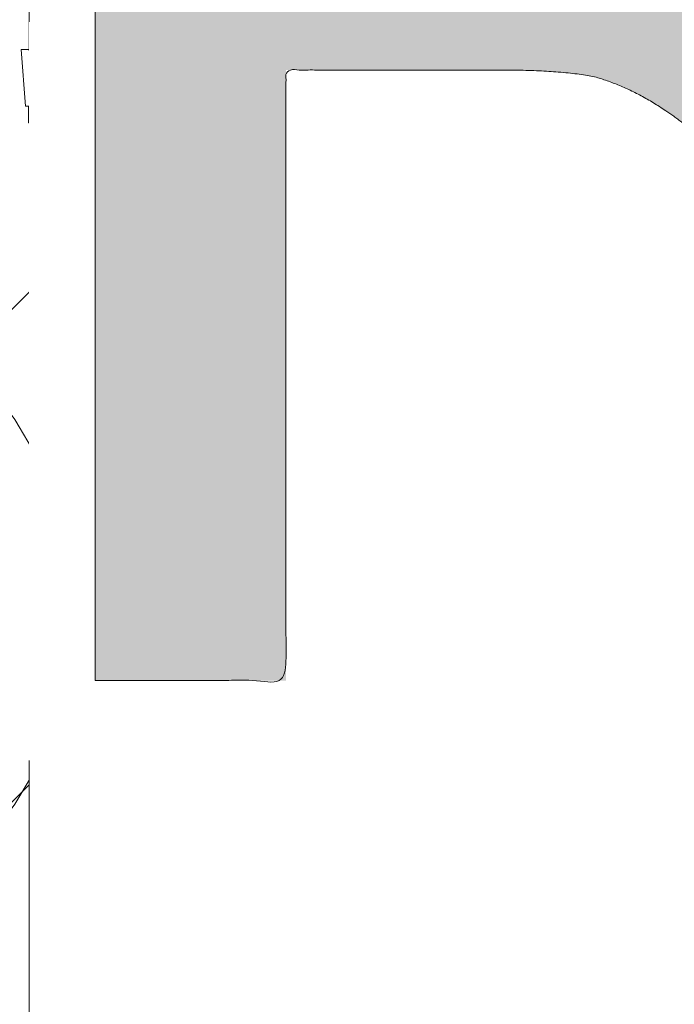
# Model space of a CAD drawing. Header units: inches. Extents: x -471 to -284, y -222 to 20.
# Tile 9 of 54: x -397.64 to -396.46, y 8.65 to 10.43. Entities that reach past the tile are written whole.
import ezdxf

# ---------------------------------------------------------------- set-up
doc = ezdxf.new("R2010")
doc.units = ezdxf.units.IN
doc.header["$LTSCALE"] = 32
doc.header["$MEASUREMENT"] = 0
doc.linetypes.add('Dash Style-1', pattern=[0.083328, 0.041656, -0.041672])
for name, color, linetype, lineweight in [('Black', 7, 'Continuous', 18), ('DashLine', 7, 'Dash Style-1', 13), ('DashLineFill', 7, 'Dash Style-1', 13), ('Drawing', 7, 'Continuous', 18), ('Metal-Black', 7, 'Continuous', 18), ('Metal-DeskStructure', 7, 'Continuous', 13), ('None', 7, 'Continuous', 18), ('SolidLine', 7, 'Continuous', 15), ('Wood_1-H', 7, 'Continuous', 13)]:
    doc.layers.add(name, color=color, linetype=linetype, lineweight=lineweight)
pattern_1 = [(45, (0, 0), (-1.61301565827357, 1.935715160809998), []), (45, (-1.0608, 1.0608), (-0.4723460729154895, 0.4167612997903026), [])]

# ---------------------------------------------------------------- blocks, each defined once
blk = doc.blocks.new('1BRPFY-Leg_Plate (2D)')
at = {"layer": 'DashLineFill', "linetype": 'Continuous', "lineweight": 13}
h = blk.add_hatch(dxfattribs=at)
h.set_pattern_fill('Steel', color=253, style=0, pattern_type=2)
h.set_pattern_definition(pattern_1)
edge = h.paths.add_edge_path()
edge.add_arc((-1.704724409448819, -1.704724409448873), 0.125984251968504, 179.9999999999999, 269.9999999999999)
edge.add_line((-1.704724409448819, -1.830708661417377), (1.704724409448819, -1.830708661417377))
edge.add_arc((1.704724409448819, -1.704724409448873), 0.125984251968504, 270.0000000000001, 360.0000000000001)
edge.add_line((1.830708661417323, -1.704724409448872), (1.830708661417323, 1.704724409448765))
edge.add_arc((1.704724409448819, 1.704724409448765), 0.1259842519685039, 0, 90)
edge.add_line((1.704724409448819, 1.830708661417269), (-1.704724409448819, 1.830708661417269))
edge.add_arc((-1.704724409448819, 1.704724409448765), 0.1259842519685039, 90, 180)
edge.add_line((-1.830708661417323, 1.704724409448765), (-1.830708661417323, -1.704724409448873))
at = {"layer": 'DashLineFill', "flags": 128}
blk.add_lwpolyline([(-1.830708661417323, -1.704724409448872, 0.414213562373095), (-1.704724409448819, -1.830708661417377), (1.704724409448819, -1.830708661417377, 0.414213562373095), (1.830708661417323, -1.704724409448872), (1.830708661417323, 1.704724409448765, 0.414213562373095), (1.704724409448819, 1.830708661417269), (-1.704724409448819, 1.830708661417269, 0.414213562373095), (-1.830708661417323, 1.704724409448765)], format="xyb", close=True, dxfattribs=at)
at = {"layer": 'SolidLine', "flags": 128}
blk.add_lwpolyline([(-1.279527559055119, -1.118110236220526), (-1.263705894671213, -1.118887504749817), (-1.248036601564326, -1.121211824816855), (-1.232670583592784, -1.125060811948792), (-1.217755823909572, -1.130397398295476), (-1.203435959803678, -1.137170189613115), (-1.189848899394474, -1.145313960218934), (-1.177125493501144, -1.154750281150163), (-1.165388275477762, -1.165388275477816), (-1.15475028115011, -1.177125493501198), (-1.145313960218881, -1.189848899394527), (-1.137170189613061, -1.203435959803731), (-1.130397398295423, -1.217755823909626), (-1.125060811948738, -1.232670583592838), (-1.121211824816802, -1.24803660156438), (-1.118887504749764, -1.263705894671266), (-1.118110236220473, -1.279527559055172), (-1.118887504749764, -1.295349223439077), (-1.121211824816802, -1.311018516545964), (-1.125060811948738, -1.326384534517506), (-1.130397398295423, -1.341299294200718), (-1.137170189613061, -1.355619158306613), (-1.145313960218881, -1.369206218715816), (-1.15475028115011, -1.381929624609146), (-1.165388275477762, -1.393666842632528), (-1.177125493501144, -1.404304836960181), (-1.189848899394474, -1.413741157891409), (-1.203435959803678, -1.421884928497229), (-1.217755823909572, -1.428657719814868), (-1.232670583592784, -1.433994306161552), (-1.248036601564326, -1.437843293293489), (-1.263705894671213, -1.440167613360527), (-1.279527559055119, -1.440944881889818), (-1.295349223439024, -1.440167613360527), (-1.311018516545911, -1.437843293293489), (-1.326384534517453, -1.433994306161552), (-1.341299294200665, -1.428657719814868), (-1.355619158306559, -1.421884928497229), (-1.369206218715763, -1.413741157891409), (-1.381929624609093, -1.404304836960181), (-1.393666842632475, -1.393666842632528), (-1.404304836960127, -1.381929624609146), (-1.413741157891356, -1.369206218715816), (-1.421884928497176, -1.355619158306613), (-1.428657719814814, -1.341299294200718), (-1.433994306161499, -1.326384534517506), (-1.437843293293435, -1.311018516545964), (-1.440167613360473, -1.295349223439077), (-1.440944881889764, -1.279527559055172), (-1.440167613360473, -1.263705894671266), (-1.437843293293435, -1.24803660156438), (-1.433994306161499, -1.232670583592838), (-1.428657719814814, -1.217755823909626), (-1.421884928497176, -1.203435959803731), (-1.413741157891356, -1.189848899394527), (-1.404304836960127, -1.177125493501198), (-1.393666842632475, -1.165388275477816), (-1.381929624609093, -1.154750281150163), (-1.369206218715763, -1.145313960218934), (-1.355619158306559, -1.137170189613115), (-1.341299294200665, -1.130397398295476), (-1.326384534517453, -1.125060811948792), (-1.311018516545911, -1.121211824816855), (-1.295349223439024, -1.118887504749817)], close=True, dxfattribs=at)
blk = doc.blocks.new('1BP8DW-Leveler (2D)')
at = {"layer": 'DashLine', "flags": 128}
blk.add_lwpolyline([(0.625, -1.786516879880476e-14), (0.6219904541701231, -0.06126071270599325), (0.6129908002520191, -0.1219314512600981), (0.5980877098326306, -0.1814279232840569), (0.5774247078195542, -0.2391771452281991), (0.551200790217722, -0.2946229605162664), (0.5196685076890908, -0.3472313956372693), (0.4831315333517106, -0.3964958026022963), (0.4419417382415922, -0.4419417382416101), (0.3964958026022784, -0.4831315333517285), (0.3472313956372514, -0.5196685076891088), (0.2946229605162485, -0.5512007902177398), (0.2391771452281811, -0.5774247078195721), (0.181427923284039, -0.5980877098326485), (0.1219314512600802, -0.612990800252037), (0.06126071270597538, -0.6219904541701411), (0, -0.625000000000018), (-0.06126071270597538, -0.6219904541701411), (-0.1219314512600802, -0.612990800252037), (-0.181427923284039, -0.5980877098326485), (-0.2391771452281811, -0.5774247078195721), (-0.2946229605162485, -0.5512007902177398), (-0.3472313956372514, -0.5196685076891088), (-0.3964958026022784, -0.4831315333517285), (-0.4419417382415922, -0.4419417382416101), (-0.4831315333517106, -0.3964958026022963), (-0.5196685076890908, -0.3472313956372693), (-0.551200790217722, -0.2946229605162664), (-0.5774247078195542, -0.2391771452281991), (-0.5980877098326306, -0.1814279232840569), (-0.6129908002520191, -0.1219314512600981), (-0.6219904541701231, -0.06126071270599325), (-0.625, -1.786516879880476e-14), (-0.6219904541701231, 0.06126071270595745), (-0.6129908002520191, 0.1219314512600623), (-0.5980877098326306, 0.1814279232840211), (-0.5774247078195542, 0.2391771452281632), (-0.551200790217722, 0.2946229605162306), (-0.5196685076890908, 0.3472313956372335), (-0.4831315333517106, 0.3964958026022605), (-0.4419417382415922, 0.4419417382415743), (-0.3964958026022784, 0.4831315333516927), (-0.3472313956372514, 0.5196685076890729), (-0.2946229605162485, 0.5512007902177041), (-0.2391771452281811, 0.5774247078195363), (-0.181427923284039, 0.5980877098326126), (-0.1219314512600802, 0.6129908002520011), (-0.06126071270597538, 0.6219904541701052), (0, 0.6249999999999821), (0.06126071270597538, 0.6219904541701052), (0.1219314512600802, 0.6129908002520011), (0.181427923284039, 0.5980877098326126), (0.2391771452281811, 0.5774247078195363), (0.2946229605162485, 0.5512007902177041), (0.3472313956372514, 0.5196685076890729), (0.3964958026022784, 0.4831315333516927), (0.4419417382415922, 0.4419417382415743), (0.4831315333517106, 0.3964958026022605), (0.5196685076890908, 0.3472313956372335), (0.551200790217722, 0.2946229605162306), (0.5774247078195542, 0.2391771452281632), (0.5980877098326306, 0.1814279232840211), (0.6129908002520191, 0.1219314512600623), (0.6219904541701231, 0.06126071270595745)], close=True, dxfattribs=at)
blk = doc.blocks.new('1BRPX8-Util_Bkt_Lg-F (2D)')
at = {"layer": 'DashLineFill', "linetype": 'Continuous', "lineweight": 13}
h = blk.add_hatch(dxfattribs=at)
h.set_pattern_fill('Steel', color=253, style=0, pattern_type=2)
h.set_pattern_definition(pattern_1)
edge = h.paths.add_edge_path()
edge.add_line((-4.468503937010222, 7.405511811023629), (-3.129921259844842, 7.405511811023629))
edge.add_line((-3.129921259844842, 7.405511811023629), (-3.129921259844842, -2.011811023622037))
edge.add_line((-3.129921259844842, -2.011811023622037), (-4.468503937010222, -2.011811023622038))
edge.add_line((-4.468503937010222, -2.011811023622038), (-4.468503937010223, -2.145669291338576))
edge.add_line((-4.468503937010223, -2.145669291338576), (-2.421259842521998, -2.145669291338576))
edge.add_line((-2.421259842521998, -2.145669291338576), (-2.421259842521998, -2.523622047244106))
edge.add_arc((-2.303149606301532, -2.523622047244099), 0.1181102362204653, 180.0000000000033, 270.0000000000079)
edge.add_line((-2.303149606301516, -2.641732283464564), (2.303149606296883, -2.641732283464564))
edge.add_arc((2.303149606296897, -2.523622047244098), 0.1181102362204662, 269.9999999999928, 359.9999999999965)
edge.add_line((2.421259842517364, -2.523622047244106), (2.421259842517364, -2.145669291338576))
edge.add_line((2.421259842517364, -2.145669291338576), (4.46850393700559, -2.145669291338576))
edge.add_line((4.46850393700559, -2.145669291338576), (4.46850393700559, -2.011811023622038))
edge.add_line((4.46850393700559, -2.011811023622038), (3.129921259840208, -2.011811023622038))
edge.add_line((3.129921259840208, -2.011811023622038), (3.129921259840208, 7.405511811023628))
edge.add_line((3.129921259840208, 7.405511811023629), (4.46850393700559, 7.405511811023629))
edge.add_line((4.46850393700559, 7.405511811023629), (4.46850393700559, 7.539370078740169))
edge.add_line((4.46850393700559, 7.539370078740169), (2.421259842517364, 7.539370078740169))
edge.add_line((2.421259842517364, 7.539370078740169), (2.421259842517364, 7.917322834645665))
edge.add_arc((2.30314960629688, 7.917322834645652), 0.1181102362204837, 6.452788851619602e-12, 89.99999999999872)
edge.add_line((2.303149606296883, 8.035433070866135), (-2.303149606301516, 8.035433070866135))
edge.add_arc((-2.303149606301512, 7.91732283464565), 0.1181102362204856, 90.00000000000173, 179.9999999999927)
edge.add_line((-2.421259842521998, 7.917322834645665), (-2.421259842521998, 7.539370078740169))
edge.add_line((-2.421259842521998, 7.539370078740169), (-4.468503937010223, 7.539370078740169))
edge.add_line((-4.468503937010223, 7.539370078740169), (-4.468503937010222, 7.405511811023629))
at = {"layer": 'SolidLine', "flags": 128}
blk.add_lwpolyline([(-0.9958867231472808, -1.062583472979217), (-1.028808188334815, -1.032745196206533), (-1.058646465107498, -0.999823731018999), (-1.08511419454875, -0.9641361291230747), (-1.107956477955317, -0.9260260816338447), (-1.126953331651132, -0.8858606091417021), (-1.141921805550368, -0.8440265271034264), (-1.152717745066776, -0.8009267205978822), (-1.15923717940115, -0.7569762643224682), (-1.161417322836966, -0.7125984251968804), (-1.15923717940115, -0.6682205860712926), (-1.152717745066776, -0.6242701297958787), (-1.141921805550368, -0.5811703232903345), (-1.126953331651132, -0.5393362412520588), (-1.107956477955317, -0.4991707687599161), (-1.08511419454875, -0.4610607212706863), (-1.058646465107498, -0.4253731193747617), (-1.028808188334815, -0.3924516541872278), (-0.9958867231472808, -0.362613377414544)], dxfattribs=at)
blk.add_lwpolyline([(-1.279527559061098, -1.154964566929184), (-1.266932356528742, -1.155583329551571), (-1.254458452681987, -1.157433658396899), (-1.242225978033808, -1.160497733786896), (-1.230352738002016, -1.164746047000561), (-1.218953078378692, -1.170137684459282), (-1.208136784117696, -1.176620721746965), (-1.198008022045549, -1.184132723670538), (-1.188664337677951, -1.192601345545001), (-1.180195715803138, -1.201945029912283), (-1.172683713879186, -1.212073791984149), (-1.166200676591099, -1.222890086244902), (-1.160809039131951, -1.234289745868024), (-1.156560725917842, -1.246162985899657), (-1.153496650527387, -1.258395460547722), (-1.151646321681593, -1.270869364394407), (-1.151027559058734, -1.28346456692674), (-1.151646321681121, -1.296059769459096), (-1.15349665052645, -1.308533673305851), (-1.156560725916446, -1.32076614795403), (-1.160809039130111, -1.332639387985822), (-1.166200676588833, -1.344039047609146), (-1.172683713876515, -1.354855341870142), (-1.180195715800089, -1.364984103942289), (-1.188664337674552, -1.374327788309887), (-1.198008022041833, -1.3827964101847), (-1.208136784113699, -1.390308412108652), (-1.218953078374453, -1.396791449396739), (-1.230352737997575, -1.402183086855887), (-1.242225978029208, -1.406431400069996), (-1.254458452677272, -1.409495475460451), (-1.266932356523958, -1.411345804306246), (-1.279527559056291, -1.411964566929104), (-1.292122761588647, -1.411345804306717), (-1.304596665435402, -1.409495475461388), (-1.316829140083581, -1.406431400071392), (-1.328702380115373, -1.402183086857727), (-1.340102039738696, -1.396791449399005), (-1.350918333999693, -1.390308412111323), (-1.361047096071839, -1.382796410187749), (-1.370390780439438, -1.374327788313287), (-1.37885940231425, -1.364984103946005), (-1.386371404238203, -1.354855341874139), (-1.39285444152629, -1.344039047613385), (-1.398246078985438, -1.332639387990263), (-1.402494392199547, -1.320766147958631), (-1.405558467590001, -1.308533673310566), (-1.407408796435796, -1.29605976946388), (-1.408027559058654, -1.283464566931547), (-1.407408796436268, -1.270869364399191), (-1.405558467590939, -1.258395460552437), (-1.402494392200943, -1.246162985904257), (-1.398246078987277, -1.234289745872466), (-1.392854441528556, -1.222890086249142), (-1.386371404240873, -1.212073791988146), (-1.3788594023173, -1.201945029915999), (-1.370390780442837, -1.1926013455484), (-1.361047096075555, -1.184132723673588), (-1.350918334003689, -1.176620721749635), (-1.340102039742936, -1.170137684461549), (-1.328702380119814, -1.1647460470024), (-1.316829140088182, -1.160497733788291), (-1.304596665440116, -1.157433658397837), (-1.292122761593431, -1.155583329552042)], close=True, dxfattribs=at)
at = {"layer": 'Metal-Black', "color": 7}
blk.add_blockref('1BP8DW-Leveler (2D)', (-2.730757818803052, -1.150718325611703), dxfattribs=at)
blk = doc.blocks.new('Slate-LegBrace (2D)')
at = {"layer": 'DashLineFill', "linetype": 'Continuous', "lineweight": 13}
h = blk.add_hatch(dxfattribs=at)
h.set_pattern_fill('Steel', color=253, style=0, pattern_type=2)
h.set_pattern_definition(pattern_1)
h.paths.add_polyline_path([(-2.186309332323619, -0.2676096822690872), (-2.186309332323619, -0.2375137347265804), (-1.992015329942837, -0.2375137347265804), (-1.992015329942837, -0.02575645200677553), (-1.988265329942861, -0.02575645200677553), (-1.988265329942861, 0.7034311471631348), (-1.929210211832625, 0.762486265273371), (-1.734820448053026, 0.762486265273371), (-1.67576532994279, 0.7034311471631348), (-1.67576532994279, -0.02575645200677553), (-1.672015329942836, -0.02575645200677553), (-1.672015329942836, -0.2375137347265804), (-1.477721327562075, -0.2375137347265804), (-1.477721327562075, -0.2676096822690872)])
h = blk.add_hatch(dxfattribs=at)
h.set_pattern_fill('Steel', color=253, style=0, pattern_type=2)
h.set_pattern_definition(pattern_1)
edge = h.paths.add_edge_path()
edge.add_line((-2.199587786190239, -0.1351515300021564), (-1.374775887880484, -0.1351515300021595))
edge.add_arc((3.636636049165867e-15, -0.01355418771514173), 1.380142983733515, 185.0545920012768, 354.9454079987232)
edge.add_line((1.374775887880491, -0.13515153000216), (2.199718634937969, -0.1351515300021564))
edge.add_arc((6.54243738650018e-05, -0.01705725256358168), 2.202821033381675, 183.0731271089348, 356.92687289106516, ccw=False)
h = blk.add_hatch(dxfattribs=at)
h.set_pattern_fill('Steel', color=253, style=0, pattern_type=2)
h.set_pattern_definition(pattern_1)
edge = h.paths.add_edge_path()
edge.add_line((2.191696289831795, -0.2375138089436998), (1.463739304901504, -0.2375137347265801))
edge.add_arc((-6.542437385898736e-05, -0.01704129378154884), 1.480314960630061, 188.5652811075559, 351.4347188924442, ccw=False)
edge.add_line((-1.463870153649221, -0.2375137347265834), (-2.191827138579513, -0.2375138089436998))
edge.add_line((-2.191827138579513, -0.2375138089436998), (-2.199718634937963, -0.1351515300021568))
edge.add_line((-2.199718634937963, -0.1351515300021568), (-1.374775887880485, -0.1351515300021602))
edge.add_arc((2.937282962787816e-15, -0.01355418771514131), 1.380142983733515, 185.0545920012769, 354.9454079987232)
edge.add_line((1.37477588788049, -0.1351515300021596), (2.199587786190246, -0.1351515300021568))
edge.add_line((2.199587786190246, -0.1351515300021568), (2.191696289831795, -0.2375138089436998))
h = blk.add_hatch(dxfattribs=at)
h.set_pattern_fill('Steel', color=253, style=0, pattern_type=2)
h.set_pattern_definition(pattern_1)
h.paths.add_polyline_path([(-1.738774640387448, -0.9363963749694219), (-1.7304820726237, -0.9368037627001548), (-1.722269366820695, -0.9380220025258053), (-1.714215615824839, -0.940039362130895), (-1.706398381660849, -0.9428364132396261), (-1.698892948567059, -0.9463862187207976), (-1.69177159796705, -0.9506545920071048), (-1.685102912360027, -0.9556004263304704), (-1.678951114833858, -0.9611760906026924), (-1.673375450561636, -0.9673278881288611), (-1.66842961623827, -0.9739965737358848), (-1.664161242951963, -0.9811179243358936), (-1.660611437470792, -0.9886233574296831), (-1.657814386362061, -0.9964405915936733), (-1.655797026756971, -1.00449434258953), (-1.65457878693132, -1.012707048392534), (-1.654171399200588, -1.020999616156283), (-1.65457878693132, -1.029292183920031), (-1.655797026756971, -1.037504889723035), (-1.657814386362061, -1.045558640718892), (-1.660611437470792, -1.053375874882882), (-1.664161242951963, -1.060881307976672), (-1.66842961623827, -1.06800265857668), (-1.673375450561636, -1.074671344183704), (-1.678951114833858, -1.080823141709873), (-1.685102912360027, -1.086398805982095), (-1.69177159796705, -1.09134464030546), (-1.698892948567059, -1.095613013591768), (-1.706398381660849, -1.099162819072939), (-1.714215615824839, -1.10195987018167), (-1.722269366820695, -1.10397722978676), (-1.7304820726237, -1.10519546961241), (-1.738774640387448, -1.105602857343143), (-1.747067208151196, -1.10519546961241), (-1.755279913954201, -1.10397722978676), (-1.763333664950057, -1.10195987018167), (-1.771150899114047, -1.099162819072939), (-1.778656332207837, -1.095613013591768), (-1.785777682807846, -1.09134464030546), (-1.79244636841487, -1.086398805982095), (-1.798598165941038, -1.080823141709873), (-1.80417383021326, -1.074671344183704), (-1.809119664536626, -1.06800265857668), (-1.813388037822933, -1.060881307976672), (-1.816937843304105, -1.053375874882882), (-1.819734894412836, -1.045558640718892), (-1.821752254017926, -1.037504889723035), (-1.822970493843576, -1.029292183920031), (-1.823377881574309, -1.020999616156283), (-1.822970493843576, -1.012707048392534), (-1.821752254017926, -1.00449434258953), (-1.819734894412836, -0.9964405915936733), (-1.816937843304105, -0.9886233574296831), (-1.813388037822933, -0.9811179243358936), (-1.809119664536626, -0.9739965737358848), (-1.80417383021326, -0.9673278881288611), (-1.798598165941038, -0.9611760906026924), (-1.79244636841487, -0.9556004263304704), (-1.785777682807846, -0.9506545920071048), (-1.778656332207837, -0.9463862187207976), (-1.771150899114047, -0.9428364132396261), (-1.763333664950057, -0.940039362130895), (-1.755279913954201, -0.9380220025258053), (-1.747067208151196, -0.9368037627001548)])
at = {"layer": 'DashLineFill', "flags": 128}
for points in [[(-2.186309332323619, -0.2676096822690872), (-2.186309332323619, -0.2375137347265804), (-1.992015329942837, -0.2375137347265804), (-1.992015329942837, -0.02575645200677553), (-1.988265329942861, -0.02575645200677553), (-1.988265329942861, 0.7034311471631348), (-1.929210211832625, 0.762486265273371), (-1.734820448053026, 0.762486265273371), (-1.67576532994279, 0.7034311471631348), (-1.67576532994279, -0.02575645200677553), (-1.672015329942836, -0.02575645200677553), (-1.672015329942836, -0.2375137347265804), (-1.477721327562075, -0.2375137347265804), (-1.477721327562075, -0.2676096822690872)], [(-1.738774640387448, -0.9363963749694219), (-1.7304820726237, -0.9368037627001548), (-1.722269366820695, -0.9380220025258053), (-1.714215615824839, -0.940039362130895), (-1.706398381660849, -0.9428364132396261), (-1.698892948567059, -0.9463862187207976), (-1.69177159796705, -0.9506545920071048), (-1.685102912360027, -0.9556004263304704), (-1.678951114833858, -0.9611760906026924), (-1.673375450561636, -0.9673278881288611), (-1.66842961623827, -0.9739965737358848), (-1.664161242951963, -0.9811179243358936), (-1.660611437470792, -0.9886233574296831), (-1.657814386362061, -0.9964405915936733), (-1.655797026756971, -1.00449434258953), (-1.65457878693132, -1.012707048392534), (-1.654171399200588, -1.020999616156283), (-1.65457878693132, -1.029292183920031), (-1.655797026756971, -1.037504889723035), (-1.657814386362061, -1.045558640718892), (-1.660611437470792, -1.053375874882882), (-1.664161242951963, -1.060881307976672), (-1.66842961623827, -1.06800265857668), (-1.673375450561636, -1.074671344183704), (-1.678951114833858, -1.080823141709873), (-1.685102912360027, -1.086398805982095), (-1.69177159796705, -1.09134464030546), (-1.698892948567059, -1.095613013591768), (-1.706398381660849, -1.099162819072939), (-1.714215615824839, -1.10195987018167), (-1.722269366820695, -1.10397722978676), (-1.7304820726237, -1.10519546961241), (-1.738774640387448, -1.105602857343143), (-1.747067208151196, -1.10519546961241), (-1.755279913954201, -1.10397722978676), (-1.763333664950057, -1.10195987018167), (-1.771150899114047, -1.099162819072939), (-1.778656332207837, -1.095613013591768), (-1.785777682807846, -1.09134464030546), (-1.79244636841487, -1.086398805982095), (-1.798598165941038, -1.080823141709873), (-1.80417383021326, -1.074671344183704), (-1.809119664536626, -1.06800265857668), (-1.813388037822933, -1.060881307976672), (-1.816937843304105, -1.053375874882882), (-1.819734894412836, -1.045558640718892), (-1.821752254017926, -1.037504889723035), (-1.822970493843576, -1.029292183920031), (-1.823377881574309, -1.020999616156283), (-1.822970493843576, -1.012707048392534), (-1.821752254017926, -1.00449434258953), (-1.819734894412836, -0.9964405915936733), (-1.816937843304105, -0.9886233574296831), (-1.813388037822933, -0.9811179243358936), (-1.809119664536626, -0.9739965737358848), (-1.80417383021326, -0.9673278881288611), (-1.798598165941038, -0.9611760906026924), (-1.79244636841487, -0.9556004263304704), (-1.785777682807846, -0.9506545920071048), (-1.778656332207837, -0.9463862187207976), (-1.771150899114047, -0.9428364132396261), (-1.763333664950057, -0.940039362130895), (-1.755279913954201, -0.9380220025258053), (-1.747067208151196, -0.9368037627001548)]]:
    blk.add_lwpolyline(points, close=True, dxfattribs=at)
for points in [[(2.191696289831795, -0.2375138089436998), (1.463739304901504, -0.2375137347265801, -0.860662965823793), (-1.463870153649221, -0.2375137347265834), (-2.191827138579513, -0.2375138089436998), (-2.199718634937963, -0.1351515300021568), (-1.374775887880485, -0.1351515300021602, 0.9154551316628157), (1.37477588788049, -0.1351515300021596), (2.199587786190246, -0.1351515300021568)], [(-2.199587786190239, -0.1351515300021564), (-1.374775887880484, -0.1351515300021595, 0.9154551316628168), (1.374775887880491, -0.13515153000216), (2.199718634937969, -0.1351515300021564, -0.9477524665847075)]]:
    blk.add_lwpolyline(points, format="xyb", close=True, dxfattribs=at)
blk = doc.blocks.new('TLLegSleeve (2D)')
at = {"layer": 'DashLineFill', "linetype": 'Continuous', "lineweight": 13}
h = blk.add_hatch(dxfattribs=at)
h.set_pattern_fill('Steel', color=253, style=0, pattern_type=2)
h.set_pattern_definition(pattern_1)
edge = h.paths.add_edge_path()
edge.add_line((1.08267716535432, 1.402343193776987), (1.08267716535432, 2.913385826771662))
edge.add_arc((-1.707523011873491e-13, 2.913385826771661), 1.08267716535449, 4.479377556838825e-14, 180)
edge.add_line((-1.082677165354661, 2.913385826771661), (-1.08267716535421, 1.402343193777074))
edge.add_arc((-1.332267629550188e-15, 2.886579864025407e-15), 1.771653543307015, 127.6698869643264, 412.330113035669)
edge.add_line((1.08267716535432, 1.402343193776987), (1.08267716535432, 1.402343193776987))
edge = h.paths.add_edge_path()
edge.add_arc((1.665334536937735e-15, 2.91338582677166), 0.7480314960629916, 180, 360)
edge.add_arc((1.665334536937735e-15, 2.91338582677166), 0.7480314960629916, 9.54166404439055e-15, 180)
edge.add_line((-0.7480314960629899, 2.91338582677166), (-0.7480314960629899, 2.91338582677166))
edge = h.paths.add_edge_path()
edge.add_arc((-1.723066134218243e-13, 5.70119602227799e-16), 1.437007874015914, 180, 360)
edge.add_arc((-1.723066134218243e-13, 9.149983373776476e-17), 1.437007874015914, 9.541664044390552e-15, 180)
edge.add_line((-1.437007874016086, 3.308097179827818e-16), (-1.437007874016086, 3.308097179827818e-16))
at = {"layer": 'DashLine', "color": 8, "flags": 128}
blk.add_lwpolyline([(1.653543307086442, 1.118599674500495e-14), (1.645581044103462, -0.1620755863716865), (1.621770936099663, -0.3225902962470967), (1.582342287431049, -0.4799982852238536), (1.527674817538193, -0.6327836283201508), (1.45829500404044, -0.7794749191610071), (1.374871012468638, -0.9186594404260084), (1.278206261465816, -1.048996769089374), (1.169231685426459, -1.169231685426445), (1.048996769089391, -1.278206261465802), (0.918659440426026, -1.374871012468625), (0.7794749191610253, -1.458295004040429), (0.6327836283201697, -1.527674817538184), (0.4799982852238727, -1.582342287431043), (0.3225902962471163, -1.621770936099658), (0.1620755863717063, -1.645581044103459), (8.723964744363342e-15, -1.653543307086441), (-0.162075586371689, -1.645581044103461), (-0.3225902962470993, -1.621770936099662), (-0.4799982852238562, -1.582342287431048), (-0.6327836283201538, -1.527674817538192), (-0.7794749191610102, -1.458295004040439), (-0.9186594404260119, -1.374871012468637), (-1.048996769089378, -1.278206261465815), (-1.169231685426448, -1.169231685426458), (-1.278206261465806, -1.048996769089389), (-1.374871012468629, -0.9186594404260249), (-1.458295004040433, -0.7794749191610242), (-1.527674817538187, -0.6327836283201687), (-1.582342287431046, -0.4799982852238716), (-1.621770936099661, -0.3225902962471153), (-1.645581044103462, -0.1620755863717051), (-1.653543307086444, -7.741682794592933e-15), (-1.645581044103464, 0.1620755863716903), (-1.621770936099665, 0.3225902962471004), (-1.582342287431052, 0.4799982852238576), (-1.527674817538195, 0.6327836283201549), (-1.458295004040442, 0.7794749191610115), (-1.37487101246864, 0.918659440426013), (-1.278206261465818, 1.048996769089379), (-1.169231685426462, 1.169231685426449), (-1.048996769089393, 1.278206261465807), (-0.9186594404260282, 1.37487101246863), (-0.7794749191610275, 1.458295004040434), (-0.6327836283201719, 1.527674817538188), (-0.479998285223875, 1.582342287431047), (-0.3225902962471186, 1.621770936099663), (-0.1620755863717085, 1.645581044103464), (-1.096189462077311e-14, 1.653543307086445), (0.1620755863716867, 1.645581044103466), (0.3225902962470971, 1.621770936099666), (0.479998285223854, 1.582342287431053), (0.6327836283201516, 1.527674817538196), (0.7794749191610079, 1.458295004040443), (0.9186594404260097, 1.374871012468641), (1.048996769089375, 1.278206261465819), (1.169231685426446, 1.169231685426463), (1.278206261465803, 1.048996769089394), (1.374871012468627, 0.9186594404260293), (1.458295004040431, 0.7794749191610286), (1.527674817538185, 0.6327836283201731), (1.582342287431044, 0.4799982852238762), (1.621770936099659, 0.3225902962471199), (1.64558104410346, 0.1620755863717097)], close=True, dxfattribs=at)
at = {"layer": 'DashLineFill', "flags": 128}
for points in [[(1.08267716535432, 1.402343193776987), (1.08267716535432, 2.913385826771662, 0.9999999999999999), (-1.082677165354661, 2.913385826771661), (-1.08267716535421, 1.402343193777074, 2.931618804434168), (1.08267716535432, 1.402343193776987)], [(-1.437007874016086, 3.308097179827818e-16, 0.9999999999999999), (1.437007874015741, 3.308097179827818e-16, 0.9999999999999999), (-1.437007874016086, 3.308097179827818e-16)]]:
    blk.add_lwpolyline(points, format="xyb", close=True, dxfattribs=at)
blk = doc.blocks.new('Group-56')
at = {"layer": 'SolidLine', "flags": 128}
blk.add_lwpolyline([(7.34251968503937, -8.30708661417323, -0.414213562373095), (9.05511811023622, -6.594488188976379, -0.414213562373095), (10.76771653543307, -8.30708661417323, -0.414213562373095), (9.05511811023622, -10.01968503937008, -0.414213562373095)], format="xyb", close=True, dxfattribs=at)
at = {"layer": 'Wood_1-H', "color": 7}
for name in ['1BRPX8-Util_Bkt_Lg-F (2D)', 'TLLegSleeve (2D)', 'Slate-LegBrace (2D)', '1BRPFY-Leg_Plate (2D)']:
    blk.add_blockref(name, (9.05511811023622, -8.30708661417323), dxfattribs=at)
blk = doc.blocks.new('Group-57')
at = {"layer": 'Metal-DeskStructure', "color": 7}
blk.add_open_spline([(-0.5629921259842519, -0.4031061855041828), (-0.5629921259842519, -0.4084102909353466), (-0.5669586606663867, -0.4163664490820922), (-0.5762169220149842, -0.4216705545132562), (-0.5934108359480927, -0.424322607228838), (-0.6185404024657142, -0.424322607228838), (-0.6344117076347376, -0.4203445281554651), (-0.6436699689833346, -0.4163664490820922), (-0.6476377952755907, -0.4070842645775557), (-0.6476377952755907, -0.2008904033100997), (-0.6476377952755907, -6.474738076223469e-07), (-0.8592519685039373, -6.474738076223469e-07), (-1.070866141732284, -6.474738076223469e-07), (-1.070866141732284, -0.2008904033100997), (-1.070866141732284, -0.4070842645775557), (-1.074832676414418, -0.4163664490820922), (-1.084090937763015, -0.4203445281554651), (-1.101284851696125, -0.424322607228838), (-1.12509180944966, -0.424322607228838), (-1.142285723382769, -0.4216705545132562), (-1.151543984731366, -0.4163664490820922), (-1.155511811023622, -0.4084102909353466), (-1.155511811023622, 0), (-1.155511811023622, 0.4084102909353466), (-1.151543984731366, 0.4163664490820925), (-1.142285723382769, 0.4216705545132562), (-1.12509180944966, 0.424321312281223), (-1.101284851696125, 0.424321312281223), (-1.084090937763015, 0.4216705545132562), (-1.074832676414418, 0.4163664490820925), (-1.070866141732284, 0.4097363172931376), (-1.070866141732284, 0.2446479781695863), (-1.070866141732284, 0.08486374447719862), (-0.8592519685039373, 0.08486374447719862), (-0.6476377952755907, 0.08486374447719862), (-0.6476377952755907, 0.2446479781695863), (-0.6476377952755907, 0.4097363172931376), (-0.6436699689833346, 0.4163664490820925), (-0.6344117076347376, 0.4216705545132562), (-0.6185404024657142, 0.424321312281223), (-0.5934108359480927, 0.424321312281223), (-0.5762169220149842, 0.4216705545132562), (-0.5669586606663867, 0.4163664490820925), (-0.5629921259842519, 0.4084102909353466), (-0.5629921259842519, 0), (-0.5629921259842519, -0.4031061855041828)], degree=2, knots=[0, 0, 0, 0.00229950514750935, 0.004599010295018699, 0.006898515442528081, 0.009198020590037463, 0.01175302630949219, 0.01430803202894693, 0.01686303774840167, 0.01941804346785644, 0.1161873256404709, 0.1161873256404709, 0.218122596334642, 0.218122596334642, 0.3148918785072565, 0.3174468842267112, 0.320001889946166, 0.3225568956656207, 0.3251119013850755, 0.3276669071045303, 0.3302219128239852, 0.3327769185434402, 0.3353319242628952, 0.5295095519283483, 0.5320645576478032, 0.5346195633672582, 0.537174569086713, 0.5397295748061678, 0.5422845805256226, 0.5448395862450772, 0.5473945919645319, 0.5499495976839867, 0.6269182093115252, 0.6269182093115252, 0.7288534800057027, 0.7288534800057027, 0.8058220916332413, 0.808377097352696, 0.8109321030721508, 0.8134871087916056, 0.8160421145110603, 0.8183416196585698, 0.8206411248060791, 0.8229406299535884, 0.8252401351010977, 1, 1, 1], dxfattribs=at)
blk = doc.blocks.new('TL14_lower_leg (2D)')
at = {"layer": 'DashLine', "flags": 128}
blk.add_lwpolyline([(-1.777195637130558e-14, 1.377952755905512), (0.1350629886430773, 1.371317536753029), (0.2688252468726, 1.351475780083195), (0.3999985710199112, 1.318618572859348), (0.5273196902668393, 1.27306234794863), (0.649562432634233, 1.215245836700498), (0.7655495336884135, 1.14572584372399), (0.8741639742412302, 1.065171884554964), (0.9743597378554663, 0.9743597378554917), (1.065171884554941, 0.8741639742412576), (1.14572584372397, 0.7655495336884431), (1.215245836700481, 0.6495624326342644), (1.273062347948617, 0.5273196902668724), (1.318618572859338, 0.3999985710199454), (1.351475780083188, 0.2688252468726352), (1.371317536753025, 0.1350629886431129), (1.377952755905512, 1.783045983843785e-14), (1.371317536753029, -0.1350629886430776), (1.351475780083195, -0.2688252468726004), (1.318618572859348, -0.3999985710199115), (1.27306234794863, -0.5273196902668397), (1.215245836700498, -0.6495624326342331), (1.145725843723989, -0.7655495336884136), (1.065171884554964, -0.8741639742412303), (0.9743597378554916, -0.9743597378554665), (0.8741639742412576, -1.065171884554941), (0.7655495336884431, -1.14572584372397), (0.6495624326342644, -1.215245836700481), (0.5273196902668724, -1.273062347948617), (0.3999985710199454, -1.318618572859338), (0.2688252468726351, -1.351475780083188), (0.135062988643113, -1.371317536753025), (1.777195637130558e-14, -1.377952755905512), (-0.1350629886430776, -1.371317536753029), (-0.2688252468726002, -1.351475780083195), (-0.3999985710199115, -1.318618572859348), (-0.5273196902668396, -1.27306234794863), (-0.6495624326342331, -1.215245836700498), (-0.7655495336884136, -1.14572584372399), (-0.8741639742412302, -1.065171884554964), (-0.9743597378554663, -0.9743597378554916), (-1.065171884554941, -0.8741639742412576), (-1.14572584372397, -0.7655495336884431), (-1.215245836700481, -0.6495624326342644), (-1.273062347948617, -0.5273196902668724), (-1.318618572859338, -0.3999985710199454), (-1.351475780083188, -0.2688252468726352), (-1.371317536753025, -0.1350629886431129), (-1.377952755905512, -1.783045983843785e-14), (-1.371317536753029, 0.1350629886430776), (-1.351475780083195, 0.2688252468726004), (-1.318618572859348, 0.3999985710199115), (-1.27306234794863, 0.5273196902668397), (-1.215245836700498, 0.6495624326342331), (-1.145725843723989, 0.7655495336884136), (-1.065171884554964, 0.8741639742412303), (-0.9743597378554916, 0.9743597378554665), (-0.8741639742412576, 1.065171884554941), (-0.7655495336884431, 1.14572584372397), (-0.6495624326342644, 1.215245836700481), (-0.5273196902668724, 1.273062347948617), (-0.3999985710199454, 1.318618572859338), (-0.2688252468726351, 1.351475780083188), (-0.135062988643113, 1.371317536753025)], close=True, dxfattribs=at)
at = {"layer": 'Metal-DeskStructure', "color": 7}
blk.add_blockref('Group-57', (0, 0), dxfattribs=at)
blk = doc.blocks.new('Group-59')
at = {"layer": 'DashLineFill', "linetype": 'Continuous', "lineweight": 13}
h = blk.add_hatch(dxfattribs=at)
h.set_pattern_fill('Steel', color=253, style=0, pattern_type=2)
h.set_pattern_definition(pattern_1)
h.paths.add_polyline_path([(-2.066929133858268, 1.397637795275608), (2.066929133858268, 1.397637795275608), (2.066929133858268, 0.1377952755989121), (2.106299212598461, 0.1377952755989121), (2.106299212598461, -0.1377952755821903), (2.066929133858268, -0.1377952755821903), (2.066929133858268, -5.275590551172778), (2.106299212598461, -5.275590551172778), (2.106299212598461, -5.55118110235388), (2.066929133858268, -5.55118110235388), (2.066929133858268, -5.82677165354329), (-2.066929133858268, -5.82677165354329), (-2.066929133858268, -5.55118110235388), (-2.106299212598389, -5.55118110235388), (-2.106299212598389, -5.275590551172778), (-2.066929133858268, -5.275590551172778), (-2.066929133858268, -0.1377952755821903), (-2.106299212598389, -0.1377952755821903), (-2.106299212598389, 0.1377952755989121), (-2.066929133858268, 0.1377952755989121)])
at = {"layer": 'DashLineFill', "flags": 128}
blk.add_lwpolyline([(-2.066929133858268, 1.397637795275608), (2.066929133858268, 1.397637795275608), (2.066929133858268, 0.1377952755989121), (2.106299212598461, 0.1377952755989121), (2.106299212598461, -0.1377952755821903), (2.066929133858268, -0.1377952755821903), (2.066929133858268, -5.275590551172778), (2.106299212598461, -5.275590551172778), (2.106299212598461, -5.55118110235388), (2.066929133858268, -5.55118110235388), (2.066929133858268, -5.82677165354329), (-2.066929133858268, -5.82677165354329), (-2.066929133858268, -5.55118110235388), (-2.106299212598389, -5.55118110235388), (-2.106299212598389, -5.275590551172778), (-2.066929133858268, -5.275590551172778), (-2.066929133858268, -0.1377952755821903), (-2.106299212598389, -0.1377952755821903), (-2.106299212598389, 0.1377952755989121), (-2.066929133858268, 0.1377952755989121)], close=True, dxfattribs=at)
blk = doc.blocks.new('TL14_upper_leg (2D)')
at = {"layer": 'DashLine', "flags": 128}
blk.add_lwpolyline([(0, 1.22047244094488), (0.1196272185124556, 1.214595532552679), (0.2381023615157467, 1.197021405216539), (0.3542844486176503, 1.167919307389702), (0.4670545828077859, 1.127569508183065), (0.5753267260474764, 1.076360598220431), (0.6780581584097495, 1.01478574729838), (0.7742595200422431, 0.9434379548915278), (0.8630043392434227, 0.8630043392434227), (0.9434379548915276, 0.7742595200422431), (1.01478574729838, 0.6780581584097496), (1.076360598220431, 0.5753267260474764), (1.127569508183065, 0.467054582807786), (1.167919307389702, 0.3542844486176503), (1.197021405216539, 0.2381023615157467), (1.214595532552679, 0.1196272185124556), (1.22047244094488, 7.47323834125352e-17), (1.214595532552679, -0.1196272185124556), (1.197021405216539, -0.2381023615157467), (1.167919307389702, -0.3542844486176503), (1.127569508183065, -0.467054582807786), (1.076360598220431, -0.5753267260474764), (1.01478574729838, -0.6780581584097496), (0.9434379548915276, -0.7742595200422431), (0.8630043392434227, -0.8630043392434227), (0.7742595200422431, -0.9434379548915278), (0.6780581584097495, -1.01478574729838), (0.5753267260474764, -1.076360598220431), (0.4670545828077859, -1.127569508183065), (0.3542844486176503, -1.167919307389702), (0.2381023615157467, -1.197021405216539), (0.1196272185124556, -1.214595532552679), (0, -1.22047244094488), (-0.1196272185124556, -1.214595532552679), (-0.2381023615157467, -1.197021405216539), (-0.3542844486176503, -1.167919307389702), (-0.4670545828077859, -1.127569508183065), (-0.5753267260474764, -1.076360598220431), (-0.6780581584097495, -1.01478574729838), (-0.7742595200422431, -0.9434379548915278), (-0.8630043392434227, -0.8630043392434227), (-0.9434379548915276, -0.7742595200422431), (-1.01478574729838, -0.6780581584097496), (-1.076360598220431, -0.5753267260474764), (-1.127569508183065, -0.467054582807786), (-1.167919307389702, -0.3542844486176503), (-1.197021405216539, -0.2381023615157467), (-1.214595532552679, -0.1196272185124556), (-1.22047244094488, 7.47323834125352e-17), (-1.214595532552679, 0.1196272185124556), (-1.197021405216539, 0.2381023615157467), (-1.167919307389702, 0.3542844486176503), (-1.127569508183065, 0.467054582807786), (-1.076360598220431, 0.5753267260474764), (-1.01478574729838, 0.6780581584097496), (-0.9434379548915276, 0.7742595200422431), (-0.8630043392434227, 0.8630043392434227), (-0.7742595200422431, 0.9434379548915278), (-0.6780581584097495, 1.01478574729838), (-0.5753267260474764, 1.076360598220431), (-0.4670545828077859, 1.127569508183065), (-0.3542844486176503, 1.167919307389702), (-0.2381023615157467, 1.197021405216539), (-0.1196272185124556, 1.214595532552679)], close=True, dxfattribs=at)
at = {"layer": 'DashLine', "color": 7}
blk.add_blockref('Group-59', (0, 0), dxfattribs=at)
blk = doc.blocks.new('1BRPT9-Bracket (2D)')
at = {"layer": 'DashLineFill', "linetype": 'Continuous', "lineweight": 13}
h = blk.add_hatch(dxfattribs=at)
h.set_pattern_fill('Steel', color=253, style=0, pattern_type=2)
h.set_pattern_definition(pattern_1)
edge = h.paths.add_edge_path()
edge.add_arc((1.677931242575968, -8.488188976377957), 0.2519685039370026, 269.999999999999, 360.0000000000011)
edge.add_line((1.929899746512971, -8.488188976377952), (1.929899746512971, -7.480314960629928))
edge.add_line((1.929899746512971, -7.480314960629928), (2.323600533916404, -7.480314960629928))
edge.add_line((2.323600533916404, -7.480314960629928), (2.323600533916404, 7.461135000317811))
edge.add_line((2.323600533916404, 7.461135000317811), (1.929899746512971, 7.480314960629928))
edge.add_line((1.929899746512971, 7.480314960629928), (1.929899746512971, 8.488188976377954))
edge.add_arc((1.677931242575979, 8.488188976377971), 0.2519685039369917, 359.999999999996, 450.0000000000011)
edge.add_line((1.677931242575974, 8.740157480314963), (-2.32206875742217, 8.740157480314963))
edge.add_line((-2.32206875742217, 8.740157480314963), (-2.32206875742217, -8.74015748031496))
edge.add_line((-2.32206875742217, -8.74015748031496), (1.677931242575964, -8.74015748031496))
h = blk.add_hatch(dxfattribs=at)
h.set_pattern_fill('Steel', color=253, style=0, pattern_type=2)
h.set_pattern_definition(pattern_1)
h.paths.add_polyline_path([(-1.337816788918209, 3.001968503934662), (-1.329134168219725, 3.001541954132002), (-1.320535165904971, 3.000266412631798), (-1.31210259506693, 2.99815416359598), (-1.303917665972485, 2.995225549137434), (-1.296059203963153, 2.991508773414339), (-1.288602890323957, 2.987039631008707), (-1.281620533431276, 2.981861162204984), (-1.275179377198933, 2.97602323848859), (-1.269341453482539, 2.969582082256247), (-1.264162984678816, 2.962599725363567), (-1.259693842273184, 2.955143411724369), (-1.255977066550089, 2.947284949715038), (-1.253048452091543, 2.939100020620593), (-1.250936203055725, 2.930667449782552), (-1.249660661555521, 2.922068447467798), (-1.249234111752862, 2.913385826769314), (-1.249660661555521, 2.90470320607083), (-1.250936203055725, 2.896104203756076), (-1.253048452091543, 2.887671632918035), (-1.255977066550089, 2.87948670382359), (-1.259693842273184, 2.871628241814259), (-1.264162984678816, 2.864171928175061), (-1.269341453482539, 2.857189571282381), (-1.275179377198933, 2.850748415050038), (-1.281620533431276, 2.844910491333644), (-1.288602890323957, 2.839732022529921), (-1.296059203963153, 2.835262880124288), (-1.303917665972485, 2.831546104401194), (-1.31210259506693, 2.828617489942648), (-1.320535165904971, 2.82650524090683), (-1.329134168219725, 2.825229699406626), (-1.337816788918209, 2.824803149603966), (-1.346499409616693, 2.825229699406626), (-1.355098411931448, 2.82650524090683), (-1.363530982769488, 2.828617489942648), (-1.371715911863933, 2.831546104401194), (-1.379574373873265, 2.835262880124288), (-1.387030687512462, 2.839732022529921), (-1.394013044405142, 2.844910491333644), (-1.400454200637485, 2.850748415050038), (-1.40629212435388, 2.857189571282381), (-1.411470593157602, 2.864171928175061), (-1.415939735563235, 2.871628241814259), (-1.419656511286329, 2.87948670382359), (-1.422585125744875, 2.887671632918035), (-1.424697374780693, 2.896104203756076), (-1.425972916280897, 2.90470320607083), (-1.426399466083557, 2.913385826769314), (-1.425972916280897, 2.922068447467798), (-1.424697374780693, 2.930667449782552), (-1.422585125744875, 2.939100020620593), (-1.419656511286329, 2.947284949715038), (-1.415939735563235, 2.955143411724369), (-1.411470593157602, 2.962599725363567), (-1.40629212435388, 2.969582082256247), (-1.400454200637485, 2.97602323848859), (-1.394013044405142, 2.981861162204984), (-1.387030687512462, 2.987039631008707), (-1.379574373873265, 2.991508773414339), (-1.371715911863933, 2.995225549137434), (-1.363530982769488, 2.99815416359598), (-1.355098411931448, 3.000266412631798), (-1.346499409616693, 3.001541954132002)])
at = {"layer": 'DashLineFill', "flags": 128}
blk.add_lwpolyline([(-1.337816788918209, 3.001968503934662), (-1.329134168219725, 3.001541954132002), (-1.320535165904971, 3.000266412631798), (-1.31210259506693, 2.99815416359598), (-1.303917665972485, 2.995225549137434), (-1.296059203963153, 2.991508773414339), (-1.288602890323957, 2.987039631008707), (-1.281620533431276, 2.981861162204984), (-1.275179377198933, 2.97602323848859), (-1.269341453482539, 2.969582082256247), (-1.264162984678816, 2.962599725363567), (-1.259693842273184, 2.955143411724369), (-1.255977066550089, 2.947284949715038), (-1.253048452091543, 2.939100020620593), (-1.250936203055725, 2.930667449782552), (-1.249660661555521, 2.922068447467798), (-1.249234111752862, 2.913385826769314), (-1.249660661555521, 2.90470320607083), (-1.250936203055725, 2.896104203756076), (-1.253048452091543, 2.887671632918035), (-1.255977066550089, 2.87948670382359), (-1.259693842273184, 2.871628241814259), (-1.264162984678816, 2.864171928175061), (-1.269341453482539, 2.857189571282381), (-1.275179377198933, 2.850748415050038), (-1.281620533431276, 2.844910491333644), (-1.288602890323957, 2.839732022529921), (-1.296059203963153, 2.835262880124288), (-1.303917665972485, 2.831546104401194), (-1.31210259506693, 2.828617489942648), (-1.320535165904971, 2.82650524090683), (-1.329134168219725, 2.825229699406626), (-1.337816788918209, 2.824803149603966), (-1.346499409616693, 2.825229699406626), (-1.355098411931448, 2.82650524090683), (-1.363530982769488, 2.828617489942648), (-1.371715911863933, 2.831546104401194), (-1.379574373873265, 2.835262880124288), (-1.387030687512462, 2.839732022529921), (-1.394013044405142, 2.844910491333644), (-1.400454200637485, 2.850748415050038), (-1.40629212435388, 2.857189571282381), (-1.411470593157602, 2.864171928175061), (-1.415939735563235, 2.871628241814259), (-1.419656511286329, 2.87948670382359), (-1.422585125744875, 2.887671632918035), (-1.424697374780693, 2.896104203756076), (-1.425972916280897, 2.90470320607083), (-1.426399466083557, 2.913385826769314), (-1.425972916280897, 2.922068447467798), (-1.424697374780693, 2.930667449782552), (-1.422585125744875, 2.939100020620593), (-1.419656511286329, 2.947284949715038), (-1.415939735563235, 2.955143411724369), (-1.411470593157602, 2.962599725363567), (-1.40629212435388, 2.969582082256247), (-1.400454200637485, 2.97602323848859), (-1.394013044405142, 2.981861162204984), (-1.387030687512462, 2.987039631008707), (-1.379574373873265, 2.991508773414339), (-1.371715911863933, 2.995225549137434), (-1.363530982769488, 2.99815416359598), (-1.355098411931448, 3.000266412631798), (-1.346499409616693, 3.001541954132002)], close=True, dxfattribs=at)
blk = doc.blocks.new('Group-81')
at = {"layer": 'Metal-DeskStructure', "linetype": 'Continuous', "lineweight": 0, "true_color": 0xff0000}
h = blk.add_hatch(color=1, dxfattribs=at)
h.paths.add_polyline_path([(-1.987219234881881, -1.274606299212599), (-1.987219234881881, 1.274606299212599), (-0.8719385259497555, 1.274606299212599), (-0.7915355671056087, 1.273487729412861), (-0.7161115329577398, 1.270132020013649), (-0.645666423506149, 1.264539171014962), (-0.5802002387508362, 1.256709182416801), (-0.5197129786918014, 1.246642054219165), (-0.4642046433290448, 1.234337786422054), (-0.4136752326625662, 1.219796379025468), (-0.3681247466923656, 1.203017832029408), (-0.3261402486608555, 1.18341340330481), (-0.2863088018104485, 1.160394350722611), (-0.2486304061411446, 1.133960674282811), (-0.2131050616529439, 1.10411237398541), (-0.1797327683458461, 1.070849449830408), (-0.1485135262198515, 1.034171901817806), (-0.1194473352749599, 0.9940797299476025), (-0.09253419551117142, 0.9505729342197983), (-0.06831236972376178, 0.9047532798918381), (-0.04732012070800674, 0.8577225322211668), (-0.02955744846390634, 0.8094806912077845), (-0.01502435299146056, 0.7600277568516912), (-0.003720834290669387, 0.7093637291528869), (0.004353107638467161, 0.6574886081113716), (0.00919747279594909, 0.604402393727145), (0.0108122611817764, 0.5501050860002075), (0.00814617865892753, 0.4809719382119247), (0.000147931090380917, 0.4145973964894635), (-0.01318248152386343, 0.3509814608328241), (-0.03184505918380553, 0.2901241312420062), (-0.05583980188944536, 0.23202540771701), (-0.08516670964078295, 0.1766852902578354), (-0.1198257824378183, 0.1241037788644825), (-0.1598170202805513, 0.0742808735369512), (-0.2053927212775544, 0.02804076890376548), (-0.2568051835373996, -0.01379234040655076), (-0.3140544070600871, -0.05121845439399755), (-0.3771403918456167, -0.08423757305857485), (-0.4460631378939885, -0.1128496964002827), (-0.5208226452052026, -0.137054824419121), (-0.6014189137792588, -0.1568529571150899), (-0.6878519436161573, -0.1722440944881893), (-0.6570364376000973, -0.1878368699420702), (-0.6281048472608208, -0.203396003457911), (-0.6010571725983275, -0.2189214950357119), (-0.5758934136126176, -0.2344133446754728), (-0.552613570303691, -0.2498715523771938), (-0.5312176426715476, -0.2652961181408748), (-0.5117056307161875, -0.2806870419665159), (-0.4940775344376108, -0.2960443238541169), (-0.4592922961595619, -0.3297530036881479), (-0.4249107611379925, -0.3652110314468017), (-0.3909329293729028, -0.4024184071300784), (-0.3573588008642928, -0.4413751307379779), (-0.3241883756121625, -0.4820812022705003), (-0.2914216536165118, -0.5245366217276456), (-0.2590586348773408, -0.5687413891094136), (-0.2270993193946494, -0.6146955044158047), (0.1981284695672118, -1.274606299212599), (-0.199109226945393, -1.274606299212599), (-0.5274503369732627, -0.7707919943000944), (-0.5624626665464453, -0.7177646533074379), (-0.5959106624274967, -0.667950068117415), (-0.627794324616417, -0.6213482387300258), (-0.6581136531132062, -0.57795916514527), (-0.6868686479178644, -0.5377828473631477), (-0.7140593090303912, -0.5008192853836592), (-0.739685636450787, -0.4670684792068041), (-0.7637476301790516, -0.4365304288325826), (-0.7867246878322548, -0.408532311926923), (-0.8090962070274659, -0.3824013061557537), (-0.8308621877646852, -0.3581374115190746), (-0.8520226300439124, -0.3357406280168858), (-0.872577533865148, -0.3152109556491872), (-0.8925268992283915, -0.2965483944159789), (-0.911870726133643, -0.2797529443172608), (-0.9306090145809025, -0.264824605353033), (-0.9490697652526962, -0.2513512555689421), (-0.9675809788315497, -0.2389207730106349), (-0.9861426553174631, -0.2275331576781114), (-1.004754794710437, -0.2171884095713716), (-1.02341739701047, -0.2078865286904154), (-1.042130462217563, -0.1996275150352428), (-1.060893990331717, -0.192411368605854), (-1.07970798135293, -0.1862380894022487), (-1.094812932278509, -0.1829582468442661), (-1.112138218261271, -0.1801157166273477), (-1.131683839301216, -0.1777104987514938), (-1.153449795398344, -0.1757425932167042), (-1.177436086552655, -0.1742120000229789), (-1.203642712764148, -0.173118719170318), (-1.232069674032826, -0.1724627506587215), (-1.262716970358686, -0.1722440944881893), (-1.642731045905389, -0.1722440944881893), (-1.642731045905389, -1.274606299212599)])
h.paths.add_polyline_path([(-1.642731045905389, 0.1033464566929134), (-0.9376065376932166, 0.1033464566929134), (-0.8829223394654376, 0.1041370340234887), (-0.831366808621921, 0.1065087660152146), (-0.7829399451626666, 0.1104616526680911), (-0.7376417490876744, 0.1159956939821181), (-0.6954722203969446, 0.1231108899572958), (-0.656431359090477, 0.131807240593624), (-0.6205191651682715, 0.1420847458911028), (-0.5877356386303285, 0.1539434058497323), (-0.5574584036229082, 0.1675514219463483), (-0.5290650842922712, 0.183076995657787), (-0.5025556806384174, 0.2005201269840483), (-0.477930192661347, 0.2198808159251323), (-0.4551886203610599, 0.2411590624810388), (-0.4343309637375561, 0.2643548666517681), (-0.4153572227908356, 0.2894682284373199), (-0.3982673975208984, 0.3164991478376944), (-0.3831287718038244, 0.3447916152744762), (-0.3700086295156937, 0.3736896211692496), (-0.3589069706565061, 0.4031931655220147), (-0.3498237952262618, 0.4333022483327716), (-0.3427591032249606, 0.4640168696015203), (-0.3377128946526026, 0.4953370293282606), (-0.3346851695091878, 0.5272627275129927), (-0.3336759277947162, 0.5597939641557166), (-0.3356439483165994, 0.6066395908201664), (-0.3415480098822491, 0.6513658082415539), (-0.3513881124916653, 0.693972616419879), (-0.3651642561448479, 0.7344600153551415), (-0.3828764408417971, 0.7728280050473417), (-0.4045246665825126, 0.8090765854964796), (-0.4301089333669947, 0.8432057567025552), (-0.4596292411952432, 0.8752155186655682), (-0.4934051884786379, 0.9042311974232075), (-0.5317563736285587, 0.9293781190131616), (-0.5746827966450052, 0.9506562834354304), (-0.6221844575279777, 0.9680656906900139), (-0.6742613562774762, 0.9816063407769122), (-0.7309134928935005, 0.9912782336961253), (-0.7921408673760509, 0.9970813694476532), (-0.8579434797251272, 0.9990157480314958), (-1.642731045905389, 0.9990157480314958)])
at = {"layer": 'Metal-DeskStructure', "color": 7}
blk.add_open_spline([(-1.987219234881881, -1.274606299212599), (-1.987219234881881, 0), (-1.987219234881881, 1.274606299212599), (-1.429578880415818, 1.274606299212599), (-0.5403688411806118, 1.274606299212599), (-0.1958806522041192, 1.131429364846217), (0.0108122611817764, 0.7697165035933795), (0.0108122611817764, 0.2680552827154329), (-0.330446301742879, -0.1194935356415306), (-0.6878519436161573, -0.1722440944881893), (-0.5608220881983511, -0.2346824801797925), (-0.4940775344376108, -0.2960443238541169), (-0.3541291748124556, -0.4273803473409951), (-0.2270993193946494, -0.6146955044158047), (-0.01448542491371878, -0.9446509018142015), (0.1981284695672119, -1.274606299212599), (-0.0004903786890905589, -1.274606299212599), (-0.199109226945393, -1.274606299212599), (-0.3632797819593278, -1.022699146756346), (-0.5274503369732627, -0.7707919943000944), (-0.6706283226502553, -0.5522571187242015), (-0.856866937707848, -0.3208037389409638), (-1.004351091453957, -0.2088454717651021), (-1.07970798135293, -0.1862380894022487), (-1.13568711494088, -0.1722440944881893), (-1.452724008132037, -0.1722440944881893), (-1.642731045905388, -0.1722440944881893), (-1.642731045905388, -0.7234251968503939), (-1.642731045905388, -1.274606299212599), (-1.814975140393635, -1.274606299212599), (-1.987219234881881, -1.274606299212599)], degree=2, knots=[0, 0, 0, 0.1376097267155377, 0.1376097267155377, 0.1978139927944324, 0.233611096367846, 0.2694081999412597, 0.3052053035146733, 0.3511799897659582, 0.3971546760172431, 0.3971546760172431, 0.4151671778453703, 0.4151671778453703, 0.4532969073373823, 0.4532969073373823, 0.5194264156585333, 0.5194264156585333, 0.5528882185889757, 0.5528882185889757, 0.6035447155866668, 0.6035447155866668, 0.6475600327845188, 0.6915753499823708, 0.7355906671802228, 0.7355906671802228, 0.7678723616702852, 0.8161582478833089, 0.8161582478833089, 0.9562281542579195, 0.9562281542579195, 1, 1, 1], dxfattribs=at)
blk = doc.blocks.new('SlateLegLocator-R2')
at = {"color": 255, "linetype": 'Dash Style-1', "lineweight": 5}
blk.add_wipeout([(-2.106299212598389, 1.3779527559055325), (2.10629921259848, 1.3779527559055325), (2.10629921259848, -5.807086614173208), (-2.106299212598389, -5.807086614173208)], dxfattribs=at).dxf.layer = 'Black'
at = {"layer": 'Black', "linetype": 'Dash Style-1', "lineweight": 5, "flags": 128}
blk.add_lwpolyline([(-2.106299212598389, 1.377952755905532), (2.106299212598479, 1.377952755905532), (2.106299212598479, -5.807086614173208), (-2.106299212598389, -5.807086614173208)], close=True, dxfattribs=at)
at = {"layer": 'Metal-DeskStructure', "color": 7}
blk.add_blockref('Group-81', (0, 0), dxfattribs=at)
blk = doc.blocks.new('Group-83')
at = {"layer": 'None', "color": 7}
for name, p in [('1BRPT9-Bracket (2D)', (8.976377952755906, -12.00787401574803)), ('1BRPFY-Leg_Plate (2D)', (8.976377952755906, -8.30708661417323)), ('TL14_upper_leg (2D)', (8.976377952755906, -8.30708661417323)), ('TL14_lower_leg (2D)', (8.976377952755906, -8.30708661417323))]:
    blk.add_blockref(name, p, dxfattribs=at)
blk.add_blockref('SlateLegLocator-R2', (8.976377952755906, -8.30708661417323), dxfattribs=at)
blk = doc.blocks.new('Group-87')
at = {"layer": 'None'}
blk.add_blockref('Group-56', (0, 0), dxfattribs=at)
blk.add_blockref('Group-83', (0, 0), dxfattribs=at)
blk = doc.blocks.new('SL Credenza Desk (2D)')
at = {"layer": 'None'}
blk.add_blockref('Group-87', (0, 0), dxfattribs=at)
at = {"layer": 'Drawing', "color": 0, "flags": 1}
for tag in ['Tag', 'Catalog', 'Option1', 'Option2', 'Option3', 'Option4', 'Option5', 'Option6', 'Option7', 'Option8', 'Option9', 'Option10', 'Option11', 'Option12', 'Custom', 'FinishGroup', 'Discount', 'Item2', 'Item3', 'Item6', 'Item9', 'Item10', 'Item12', 'Item13', 'Item16', 'Item19', 'Item20', 'Item21', 'Item22', 'Item23', 'Item24', 'Item25', 'Item8', 'Item18', 'Item1', 'Item4', 'Item5', 'Item7', 'Item11', 'Item14', 'Item15', 'Item17']:
    blk.add_attdef(tag, (-44.99146332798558, 3.308073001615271), '', height=0.007086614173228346, dxfattribs=at)

msp = doc.modelspace()

# ---------------------------------------------------------------- block references
at = {"layer": 'Drawing'}
msp.add_blockref('SL Credenza Desk (2D)', (-404.4901574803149, 18.81496062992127), dxfattribs=at)

doc.saveas('drawing.dxf')
